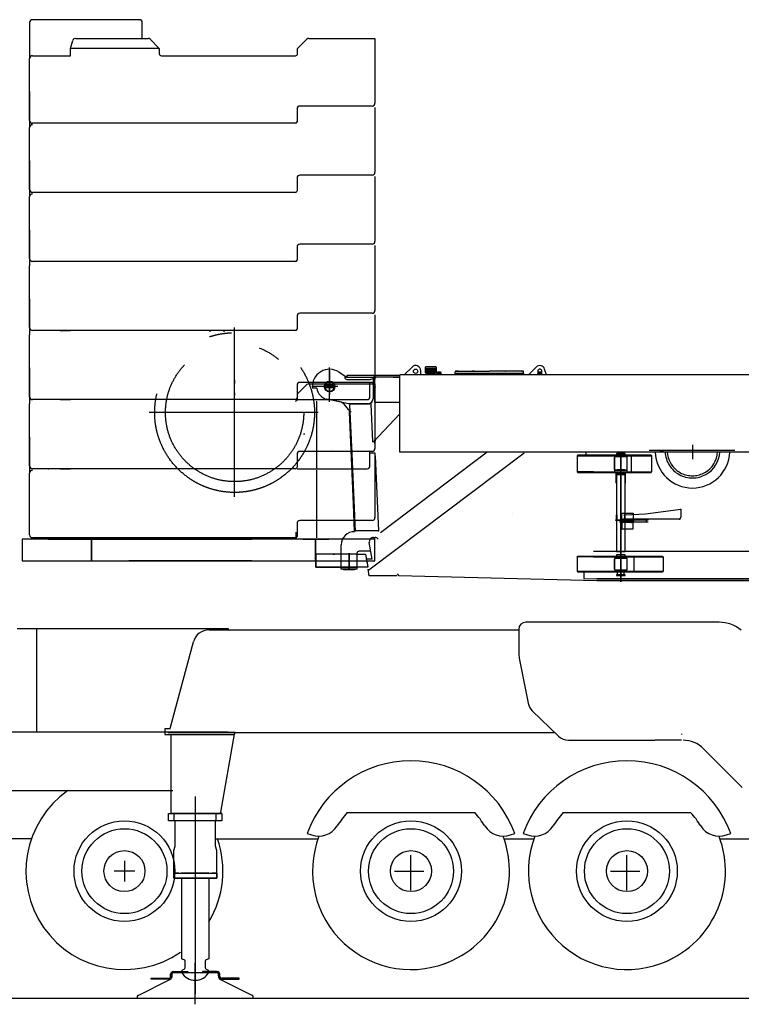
# Model space of a CAD drawing. Extents: x 2278 to 72584, y 12011 to 96322.
# Tile 2 of 29: x 5982 to 10994, y 12011 to 18853. Entities that reach past the tile are written whole.
import ezdxf

# ---------------------------------------------------------------- set-up
doc = ezdxf.new("R2010")
doc.units = 0
doc.header["$LTSCALE"] = 62.5
doc.linetypes.add('CENTER', pattern=[50.5, 30, -9, 2.5, -9])
doc.linetypes.add('HIDDEN', pattern=[12.6, 8.4, -4.2])
doc.layers.get('0').update_dxf_attribs({"linetype": 'CONTINUOUS'})
doc.layers.add('11', color=7, linetype='CONTINUOUS')
doc.layers.add('5', color=94, linetype='CONTINUOUS')

# ---------------------------------------------------------------- blocks, each defined once
blk = doc.blocks.new('*G2')
at = {"layer": '11', "color": 7, "linetype": 'CONTINUOUS'}
for p, q in [((6710, 13008.8), (6710, 12864.8)), ((6782, 12936.8), (6638, 12936.8))]:
    blk.add_line(p, q, dxfattribs=at)
blk = doc.blocks.new('*G8')
at = {"layer": '11', "color": 7, "linetype": 'CENTER'}
for p, q in [((7201.6, 12333.6), (7201.6, 12176.2)), ((7201.6, 12333.6), (7201.6, 12176.2)), ((7201.6, 12011.3), (7201.6, 12296.1))]:
    blk.add_line(p, q, dxfattribs=at)
at = {"layer": '11', "color": 7, "linetype": 'CONTINUOUS'}
for p, q in [((6804.4, 12073.6), (7025, 12183.5)), ((6896.7, 12186), (6896.7, 12191.9)), ((6896.7, 12191.9), (7018.6, 12191.9)), ((7018.6, 12186), (6896.7, 12186)), ((7030.6, 12203.9), (7030.6, 12220.3)), ((7036.6, 12220.3), (7036.6, 12204)), ((7041.6, 12227.6), (7049.6, 12232.3)), ((7041.6, 12216.6), (7041.6, 12227.6)), ((7041.6, 12210.4), (7041.6, 12216.6)), ((7048.6, 12238.3), (7150.6, 12238.3)), ((7150.6, 12232.3), (7048.6, 12232.3)), ((7049.6, 12232.3), (7346.6, 12232.3)), ((7150.6, 12238.3), (7150.6, 12232.3)), ((7252.6, 12238.3), (7252.6, 12232.3)), ((7354.6, 12238.3), (7252.6, 12238.3)), ((7303.6, 12238.3), (7311.6, 12238.3)), ((7311.6, 12238.3), (7315.8, 12238.3)), ((7346.6, 12232.3), (7353.6, 12232.3)), ((7353.6, 12232.3), (7361.6, 12227.6)), ((7361.6, 12227.6), (7361.6, 12216.6)), ((7361.6, 12216.6), (7361.6, 12210.4)), ((7366.6, 12220.3), (7366.6, 12204)), ((7372.6, 12203.9), (7372.6, 12220.3)), ((7378.2, 12183.5), (7598.8, 12073.6)), ((7506.5, 12191.9), (7384.6, 12191.9)), ((7384.6, 12186), (7506.5, 12186)), ((7506.5, 12186), (7506.5, 12191.9)), ((6801.6, 12052.3), (6801.6, 12069.2)), ((7601.6, 12052.3), (6801.6, 12052.3)), ((7601.6, 12069.2), (7601.6, 12052.3))]:
    blk.add_line(p, q, dxfattribs=at)
for centre, radius, start, end in [((7018.6, 12204), 18, -90, 0), ((7018.6, 12203.9), 12, -90.01459, 0), ((7011.6, 12210.4), 30, -63.52161, 0), ((7048.6, 12220.3), 18, 90, 180), ((7048.6, 12220.3), 12, 90, 180), ((7354.6, 12220.3), 18, 0, 90), ((7354.6, 12220.3), 12, 0, 90), ((7391.6, 12210.4), 30, 179.99615, -116.47366), ((7384.6, 12204), 18, 180, -90), ((7384.6, 12203.9), 12, 180, -90), ((6806.6, 12069.2), 5, 116.50315, 180), ((7596.6, 12069.2), 5, 0.00162, 63.53824)]:
    blk.add_arc(centre, radius, start, end, dxfattribs=at)
blk = doc.blocks.new('*G0')
at = {"layer": '11', "color": 7, "linetype": 'CONTINUOUS'}
for p, q in [((9528.7, 14666.4), (9498.7, 14666.4)), ((10840, 14666.4), (9498.7, 14666.4)), ((9758.7, 14666.4), (9528.7, 14666.4)), ((10798.7, 14666.4), (9528.7, 14666.4)), ((5965, 14621.8), (7431.3, 14621.8)), ((6101.3, 13902.6), (6101.3, 14621.8)), ((6101.3, 14621.8), (7431.3, 14621.8)), ((7297.6, 14613.3), (9448.7, 14613.3)), ((7431.3, 14621.8), (7431.3, 14613.3)), ((9448.7, 14616.4), (9448.7, 14455.4)), ((7030.4, 13937.9), (7189.5, 14530.3)), ((9452.4, 14417.1), (9513.4, 14104.2)), ((9541.9, 14051.6), (9723.9, 13874.7)), ((7431.3, 13902.6), (4569.9, 13902.6)), ((7431.3, 13902.6), (6101.3, 13902.6)), ((6991.6, 13926.4), (6991.6, 13886.4)), ((7030.5, 13926.4), (6991.6, 13926.4)), ((7011.6, 13899.4), (9698.5, 13899.4)), ((7027.4, 13926.4), (7030.4, 13937.9)), ((7466.4, 13899.4), (7230.7, 13899.4)), ((7479.3, 13899.4), (7466.4, 13899.4)), ((7474.6, 13888.1), (7479.3, 13899.4)), ((10578.7, 13891.4), (10578.7, 13886.4)), ((6991.6, 13886.4), (7384.7, 13886.4)), ((7033.6, 13336.4), (7033.5, 13886.4)), ((7033.5, 13886.4), (7045.6, 13886.4)), ((7033.6, 13336.4), (7033.6, 13886.4)), ((7033.6, 13886.4), (7474.3, 13886.4)), ((7379.2, 13346.9), (7474.6, 13888.1)), ((9793.6, 13846.4), (10393.3, 13846.4)), ((10578.7, 13846.4), (10393.3, 13846.4)), ((10732, 13787.6), (11001.3, 13517.3)), ((4807.3, 13496.8), (7045.6, 13496.8)), ((7379.2, 13346.9), (7382.1, 13336.4)), ((8257.5, 13343.6), (9142.6, 13343.6)), ((9757.5, 13343.6), (10642.6, 13343.6)), ((7016.6, 13286.4), (7016.6, 13336.4)), ((7016.6, 13336.4), (7386.6, 13336.4)), ((7386.6, 13286.4), (7016.6, 13286.4)), ((7045.6, 13336.4), (7033.6, 13336.4)), ((7367.2, 13336.4), (7033.6, 13336.4)), ((7055.6, 13286.4), (7055.6, 13336.4)), ((7055.6, 13286.4), (7055.6, 13336.4)), ((7055.6, 13336.4), (7061.6, 13336.4)), ((7061.6, 13286.4), (7055.6, 13286.4)), ((7061.6, 13110.9), (7061.6, 13286.4)), ((7347.6, 13336.4), (7341.6, 13336.4)), ((7341.6, 13284.4), (7341.6, 13286.4)), ((7341.6, 13286.4), (7347.6, 13286.4)), ((7341.6, 13110.9), (7341.6, 13284.4)), ((7347.6, 13286.4), (7347.6, 13336.4)), ((7347.6, 13286.4), (7347.6, 13336.4)), ((7379.9, 13336.4), (7367.2, 13336.4)), ((7386.6, 13336.4), (7386.6, 13286.4)), ((6069.1, 13161.8), (5875.9, 13161.8)), ((7345.9, 13161.8), (7559.9, 13161.8)), ((7559.9, 13161.8), (8054.1, 13161.8)), ((7979.3, 13199.1), (8008.5, 13188.5)), ((9345.9, 13161.8), (9554.1, 13161.8)), ((9391.6, 13188.5), (9420.7, 13199.1)), ((9479.3, 13199.1), (9508.5, 13188.5)), ((10845.9, 13161.8), (11059.6, 13161.8)), ((10891.6, 13188.5), (10920.7, 13199.1)), ((7052.6, 13080.9), (7061.6, 13110.9)), ((7052.6, 12923.4), (7052.6, 13080.9)), ((7350.6, 13080.9), (7341.6, 13110.9)), ((7350.6, 12923.4), (7350.6, 13080.9)), ((8700, 12805.1), (8700, 13047)), ((10200, 12805.1), (10200, 13047)), ((8586.6, 12936.8), (8789.3, 12936.8)), ((10086.6, 12936.8), (10289.3, 12936.8)), ((7086.6, 12923.4), (7052.6, 12923.4)), ((7052.6, 12888.4), (7052.6, 12923.4)), ((7052.6, 12923.4), (7350.6, 12923.4)), ((7086.6, 12923.4), (7052.6, 12923.4)), ((7052.6, 12923.4), (7052.6, 12888.4)), ((7350.6, 12888.4), (7052.6, 12888.4)), ((7052.6, 12888.4), (7350.6, 12888.4)), ((7296.6, 12923.4), (7106.6, 12923.4)), ((7106.6, 12888.4), (7106.6, 12328.4)), ((7296.6, 12888.4), (7296.6, 12328.4)), ((7350.6, 12923.4), (7316.6, 12923.4)), ((7316.6, 12923.4), (7350.6, 12923.4)), ((7350.6, 12923.4), (7350.6, 12888.4)), ((7350.6, 12888.4), (7350.6, 12923.4)), ((7125.3, 12321), (7106.6, 12328.4)), ((7296.6, 12328.4), (7277.8, 12321)), ((7113.7, 12251), (7125.4, 12255.9)), ((7131.6, 12265.1), (7131.6, 12311.7)), ((7271.6, 12311.8), (7271.6, 12265.1)), ((7277.7, 12255.9), (7289.4, 12251)), ((7107.6, 12232.3), (7107.6, 12241.8)), ((7295.6, 12241.8), (7295.6, 12232.3)), ((19433.1, 12052.3), (2278.2, 12052.3))]:
    blk.add_line(p, q, dxfattribs=at)
at = {"layer": '11', "color": 7, "linetype": 'CENTER'}
blk.add_line((7201.6, 13455.4), (7201.6, 12083.5), dxfattribs=at)
at = {"layer": '11', "color": 7, "linetype": 'CONTINUOUS'}
for centre, radius in [((6710, 12936.8), 350), ((8700, 12936.8), 350), ((10200, 12936.8), 350), ((6710, 12936.8), 295), ((8700, 12936.8), 295), ((10200, 12936.8), 295), ((6710, 12936.8), 142.5), ((8700, 12936.8), 142.5), ((10200, 12936.8), 142.5)]:
    blk.add_circle(centre, radius, dxfattribs=at)
for centre, radius, start, end in [((9498.7, 14616.4), 50, 90, 180), ((10840, 14426.4), 240, 50.00099, 90.00128), ((7297.6, 14501.3), 112, 89.99962, 164.99969), ((9648.6, 14455.4), 199.9, 180, -168.95833), ((9611.6, 14123.3), 100, -168.9628, -134.17996), ((9793.6, 13946.4), 100, -134.17834, -89.99884), ((10590.3, 13646.4), 200, 44.88894, 90.00114), ((8700, 12936.8), 767, 20.00024, 160.0007), ((10200, 12936.8), 767, 20.00024, 160.0007), ((6710, 12936.8), 684, 125.04163, -55.33945), ((8700, 12936.8), 601, 137.41037, 148.47836), ((8700, 12936.8), 601.1, 31.52165, 42.58914), ((10200, 12936.8), 601, 137.41037, 148.47836), ((10200, 12936.8), 601.1, 31.52165, 42.58914), ((8059.8, 13329.5), 150, -109.99663, -31.51904), ((9340.3, 13329.5), 150, -148.47958, -69.99817), ((9559.8, 13329.5), 150, -109.99663, -31.51904), ((10840.3, 13329.5), 150, -148.47958, -69.99817), ((6710, 12936.8), 684, -30.95484, 19.20464), ((8700, 12936.8), 684, 159.21756, -64.78821), ((8700, 12936.8), 684, -70.56186, 20.77747), ((10200, 12936.8), 684, 159.21739, -61.0216), ((10200, 12936.8), 684, -70.56186, 20.77747), ((7121.6, 12311.7), 10, 0, 68.22176), ((7281.6, 12311.8), 10, 112.51199, -179.99647), ((7117.6, 12241.8), 10, 112.61613, -179.99646), ((7121.6, 12265.1), 10, -67.36853, -0.00171), ((7281.6, 12265.1), 10, 180, -112.62351), ((7285.6, 12241.8), 10, 0, 67.38418), ((7201.6, 12287.4), 109, -149.58466, -30.41379)]:
    blk.add_arc(centre, radius, start, end, dxfattribs=at)
at = {"color": 7, "linetype": 'CONTINUOUS'}
blk.add_blockref('*G2', (0, 0), dxfattribs=at)
at = {"layer": '11', "color": 7, "linetype": 'CONTINUOUS'}
blk.add_blockref('*G8', (0, 0), dxfattribs=at)
blk = doc.blocks.new('*G9')
at = {"layer": '11', "color": 7, "linetype": 'CONTINUOUS'}
for p, q in [((6051.1, 18833.1), (6051.1, 18583.1)), ((6814, 18853.1), (6071.1, 18853.1)), ((6834, 18723.1), (6834, 18833.1)), ((6335.8, 18653.1), (6351.4, 18708.5)), ((6370.7, 18723.1), (6874, 18723.1)), ((6888.3, 18717.1), (6951.3, 18653.1)), ((7912.3, 18653.1), (7976.1, 18717.2)), ((7990.3, 18723.1), (8416.9, 18723.1)), ((8416.9, 18723.1), (8450, 18723.1)), ((8450, 18723.1), (8450, 18273.1)), ((6951.3, 18653.1), (6335.8, 18653.1)), ((6335.8, 18603.1), (6335.8, 18653.1)), ((6951.3, 18653.1), (6951.3, 18618.1)), ((7912.3, 18618.1), (7912.3, 18653.1)), ((6051.1, 18153.1), (6051.1, 18583.1)), ((6071.1, 18603.1), (6335.8, 18603.1)), ((6280, 18598.1), (6280, 18598.1)), ((6966.3, 18603.1), (7897.3, 18603.1)), ((6051.1, 18353.1), (6051.1, 18103.1)), ((7908.8, 18233.1), (7908.8, 18143.1)), ((8430, 18253.1), (7928.8, 18253.1)), ((8450, 18243.1), (8450, 17793.1)), ((6323.9, 18133.1), (6071.1, 18133.1)), ((7898.8, 18133.1), (6323.9, 18133.1)), ((6051.1, 17673.1), (6051.1, 18103.1)), ((6051.1, 17873.1), (6051.1, 17623.1)), ((7908.8, 17753.1), (7908.8, 17663.1)), ((8430, 17773.1), (7928.8, 17773.1)), ((8450, 17763.1), (8450, 17313.1)), ((6323.9, 17653.1), (6071.1, 17653.1)), ((7898.8, 17653.1), (6323.9, 17653.1)), ((6051.1, 17193.1), (6051.1, 17623.1)), ((6051.1, 17393.1), (6051.1, 17143.1)), ((7908.8, 17273.1), (7908.8, 17183.1)), ((8430, 17293.1), (7928.8, 17293.1)), ((8450, 17283.1), (8450, 16833.1)), ((6323.9, 17173.1), (6071.1, 17173.1)), ((6964.7, 17173.1), (6323.9, 17173.1)), ((7898.8, 17173.1), (6964.7, 17173.1)), ((6051.1, 16713.1), (6051.1, 17143.1)), ((6051.1, 16913.1), (6051.1, 16663.1)), ((7908.8, 16793.1), (7908.8, 16703.1)), ((8430, 16813.1), (7928.8, 16813.1)), ((8450, 16803.1), (8450, 16353.1)), ((6051.1, 16233.1), (6051.1, 16663.1)), ((6323.9, 16693.1), (6071.1, 16693.1)), ((6264.4, 16693.1), (6335.8, 16693.1)), ((6280, 16678.1), (6280, 16678.1)), ((6964.7, 16693.1), (6323.9, 16693.1)), ((7898.8, 16693.1), (6964.7, 16693.1)), ((7403.4, 16693.1), (7303.4, 16693.1)), ((7303.4, 16693.1), (7303.4, 16683.1)), ((7403.4, 16683.1), (7403.4, 16693.1)), ((6051.1, 16433.1), (6051.1, 16183.1)), ((7908.8, 16313.1), (7908.8, 16223.1)), ((7912.3, 16253.1), (7976.1, 16317.2)), ((8430, 16333.1), (7928.8, 16333.1)), ((7990.3, 16323.1), (8416.9, 16323.1)), ((8415.3, 16233.1), (8415.3, 16333.1)), ((8416.9, 16323.1), (8450, 16323.1)), ((8450, 16323.1), (8450, 15873.1)), ((7912.3, 16218.1), (7912.3, 16253.1)), ((6051.1, 15753.1), (6051.1, 16183.1)), ((6323.9, 16213.1), (6071.1, 16213.1)), ((6264.4, 16213.1), (6335.8, 16213.1)), ((6964.7, 16213.1), (6323.9, 16213.1)), ((7898.8, 16213.1), (6964.7, 16213.1)), ((7908.8, 16213.1), (8395.3, 16213.1)), ((6051.1, 15953.1), (6051.1, 15703.1)), ((7963.6, 15973.1), (7952.5, 15973.1)), ((7908.8, 15833.1), (7908.8, 15743.1)), ((8430, 15853.1), (7928.8, 15853.1)), ((8415.3, 15753.1), (8415.3, 15853.1)), ((8416.9, 15843.1), (8450, 15843.1)), ((8450, 15843.1), (8450, 15393.1)), ((6051.1, 15273.1), (6051.1, 15703.1)), ((6323.9, 15733.1), (6071.1, 15733.1)), ((6264.4, 15733.1), (6335.8, 15733.1)), ((6964.7, 15733.1), (6323.9, 15733.1)), ((7898.8, 15733.1), (6964.7, 15733.1)), ((7403.4, 15733.1), (7303.4, 15733.1)), ((7870, 15733.1), (7770, 15733.1)), ((7908.8, 15733.1), (8395.3, 15733.1)), ((7908.8, 15353.1), (7908.8, 15263.1)), ((8430, 15373.1), (7928.8, 15373.1)), ((8450, 15243.1), (6000, 15243.1)), ((6000, 15243.1), (6000, 15093.1)), ((6323.9, 15253.1), (6071.1, 15253.1)), ((6964.7, 15253.1), (6323.9, 15253.1)), ((7898.8, 15253.1), (6964.7, 15253.1)), ((8450, 15093.1), (8450, 15243.1)), ((6000, 15093.1), (8450, 15093.1)), ((8040.4, 15050), (8040.4, 15093.1)), ((8392.9, 15093.1), (8400.5, 15050)), ((8400.5, 15050), (8040.4, 15050))]:
    blk.add_line(p, q, dxfattribs=at)
at = {"layer": '11', "color": 7, "linetype": 'HIDDEN'}
for p, q in [((6280, 18598.1), (6280, 18598.1)), ((6364.4, 16693.1), (6264.4, 16693.1)), ((6364.4, 16213.1), (6264.4, 16213.1)), ((8045, 16203.1), (8045, 15733.1)), ((8045, 16184.9), (8045, 15881.2)), ((8155, 15868.1), (8155, 15868.1)), ((6364.4, 15733.1), (6264.4, 15733.1)), ((8045, 15723.1), (8045, 15253.1)), ((8045, 15704.9), (8045, 15401.2)), ((6262.4, 15243.1), (6262.4, 15253.1)), ((6262.4, 15253.1), (6362.4, 15253.1)), ((6362.4, 15243.1), (6262.4, 15243.1)), ((6362.4, 15253.1), (6362.4, 15243.1))]:
    blk.add_line(p, q, dxfattribs=at)
at = {"layer": '11', "color": 7, "linetype": 'CENTER'}
for p, q in [((7475, 15537.2), (7475, 16713.4)), ((8135, 16414.4), (8135, 16249.1)), ((7475, 16350.5), (7475, 16324.5)), ((8179.5, 16303.8), (8087.5, 16303.8)), ((7475, 16261.1), (7475, 16245.1)), ((8055.2, 16123.1), (6882.1, 16123.1)), ((7475, 15895.7), (7475, 15921.7)), ((6180, 15733.1), (6185, 15733.1)), ((7902.4, 15243.1), (7902.4, 15293)), ((7107, 15243.1), (6157, 15243.1)), ((6178, 15243.1), (6170, 15243.1)), ((6180, 15243.1), (6560, 15243.1)), ((6560, 15243.1), (6180, 15243.1)), ((6335.8, 15253.1), (6262.4, 15253.1)), ((6262.4, 15253.1), (6262.4, 15243.1)), ((6262.4, 15243.1), (6335.8, 15243.1)), ((6335.8, 15243.1), (6951.3, 15243.1)), ((6358, 15243.1), (6538, 15243.1)), ((6481.6, 15243.1), (6481.6, 15093.1)), ((6481.6, 15093.1), (6481.6, 15243.1)), ((6568, 15243.1), (6560, 15243.1)), ((6739.3, 15243.1), (6867.3, 15243.1)), ((6864, 15243.1), (6924, 15243.1)), ((6867.3, 15243.1), (7594.3, 15243.1)), ((6959.3, 15243.1), (6924, 15243.1)), ((7379.3, 15253.5), (6969.3, 15253.5)), ((7349.3, 15253.1), (6989.3, 15253.1)), ((7301.4, 15253.1), (7401.4, 15253.1)), ((7401.4, 15243.1), (7301.4, 15243.1)), ((7349.3, 15253.1), (7397.6, 15253.1)), ((7358.4, 15253.1), (7388.4, 15253.1)), ((7388.4, 15253.1), (7358.4, 15253.1)), ((7388.4, 15243.1), (7358.4, 15243.1)), ((7421.2, 15243.1), (7361.2, 15243.1)), ((7768, 15243.1), (7768, 15253.1)), ((7768, 15253.1), (7868, 15253.1)), ((7868, 15243.1), (7768, 15243.1)), ((7923.1, 15243.1), (7863.1, 15243.1)), ((7868, 15253.1), (7868, 15243.1)), ((8440, 15243.1), (7902.4, 15243.1)), ((7949.9, 15243.1), (8129.9, 15243.1)), ((8037.5, 15093.1), (8037.5, 15243.1)), ((8037.5, 15243.1), (8037.5, 15093.1)), ((8213.5, 15140), (8040.4, 15140)), ((8040.4, 15140), (8040.4, 15050)), ((8158.8, 15140), (8168.8, 15140)), ((8329.2, 15140), (8210.8, 15140)), ((8270, 15036.2), (8270, 15146.3)), ((8270, 15146.3), (8270, 15036.2)), ((8326.5, 15140), (8384.6, 15140)), ((8384.6, 15140), (8400.5, 15050)), ((7594.3, 15093.1), (6739.3, 15093.1)), ((7254.8, 15093.1), (7083.8, 15093.1)), ((8040.4, 15050), (8326.5, 15050)), ((8326.5, 15050), (8213.5, 15050)), ((8400.5, 15050), (8326.5, 15050))]:
    blk.add_line(p, q, dxfattribs=at)
for radius in [555, 480.1]:
    blk.add_circle((7475, 16123.1), radius, dxfattribs=at)
at = {"layer": '11', "color": 7, "linetype": 'CONTINUOUS'}
for centre, radius, start, end in [((6071.1, 18833.1), 20, 89.97376, 180), ((6814, 18833.1), 20, 0.01749, 90), ((6370.7, 18703.1), 20, 89.9996, 164.2836), ((6874, 18703.1), 20, 44.60283, 90), ((7990.3, 18703.1), 20, 89.99886, 135.12245), ((6966.3, 18618.1), 15, 179.98834, -90), ((7897.3, 18618.1), 15, -90, 0), ((6071.1, 18583.1), 20, 90.00874, 180), ((8430, 18273.1), 20, -90.01749, 0), ((7928.8, 18233.1), 20, 89.99126, 180), ((6071.1, 18153.1), 20, 180, -90), ((7898.8, 18143.1), 10, -89.98254, 0), ((6071.1, 18103.1), 20, 90.01748, 180), ((8430, 17793.1), 20, -90.00873, 0), ((7928.8, 17753.1), 20, 90.01749, 180), ((6071.1, 17673.1), 20, 180, -90), ((7898.8, 17663.1), 10, -90.01749, 0), ((6071.1, 17623.1), 20, 90, 180), ((8430, 17313.1), 20, -90.00873, 0), ((7928.8, 17273.1), 20, 90.01748, 180), ((6071.1, 17193.1), 20, 179.99127, -90), ((7898.8, 17183.1), 10, -90, 0), ((8430, 16833.1), 20, -90.01749, 0), ((7928.8, 16793.1), 20, 90, 180), ((6071.1, 16713.1), 20, 180, -90), ((7898.8, 16703.1), 10, -89.98254, 0), ((8430, 16353.1), 20, -90, 0), ((7928.8, 16313.1), 20, 90, 180), ((7990.3, 16303.1), 20, 89.99886, 135.11625), ((6071.1, 16233.1), 20, -179.99127, -90), ((7897.3, 16218.1), 15, -90.02332, 0), ((7898.8, 16223.1), 10, -89.96506, 0), ((8395.3, 16233.1), 20, -89.99127, 0), ((8430, 15873.1), 20, -90.00873, 0), ((7928.8, 15833.1), 20, 89.99126, 180), ((6071.1, 15753.1), 20, 180, -90), ((7898.8, 15743.1), 10, -90.01749, 0), ((8395.3, 15753.1), 20, -90, 0), ((6071.1, 15703.1), 20, 90.01748, 180), ((7928.8, 15353.1), 20, 90.01749, 180), ((8430, 15393.1), 20, -90.00873, 0), ((6071.1, 15273.1), 20, 180, -90), ((7898.8, 15263.1), 10, -90, 0)]:
    blk.add_arc(centre, radius, start, end, dxfattribs=at)
blk = doc.blocks.new('*G10')
at = {"layer": '11', "color": 7, "linetype": 'CENTER'}
for p, q in [((8135, 16198.8), (8135, 16435.4)), ((8135, 16198.8), (8135, 16435.4)), ((8191.2, 16303.8), (8011.1, 16303.8)), ((8170, 16303.8), (8011.1, 16303.8)), ((10655, 15899.3), (10655, 15799.6)), ((8875.4, 15848.6), (8868.8, 15848.6)), ((8881.7, 15848.5), (8881.7, 15848.8)), ((9330.4, 15848.8), (9327.8, 15848.8)), ((10202.1, 15814.7), (10113.2, 15814.7)), ((10113.2, 15814.7), (10113.2, 15724.7)), ((10113.2, 15728.4), (10113.2, 15810.9)), ((10157.6, 15845.2), (10157.6, 15814.7)), ((10157.6, 15825.3), (10157.6, 14947.1)), ((10157.6, 14947.1), (10157.6, 15825.3)), ((10157.6, 15825.3), (10157.6, 14947.1)), ((10157.6, 14947.1), (10157.6, 15825.3)), ((10202.1, 15724.7), (10202.1, 15814.7)), ((10948.8, 15858.8), (10354.2, 15858.8)), ((10427.6, 15858.8), (10453.6, 15858.8)), ((10882.4, 15858.8), (10856.4, 15858.8)), ((10113.2, 15724.7), (10202.1, 15724.7)), ((10157.6, 15731.1), (10157.6, 15716.6)), ((10157.6, 15728.4), (10157.6, 15103.9)), ((10157.6, 15724.7), (10157.6, 15695.4)), ((10157.6, 15689.2), (10157.6, 15382.6)), ((9401.8, 15419.7), (9401.8, 15419.8)), ((8662.5, 15384.6), (8662.5, 15385.5)), ((10157.6, 15392.8), (10157.6, 15355.7)), ((10157.6, 15360.6), (10243.9, 15360.6)), ((10336.5, 15365.5), (10337.6, 15369.6)), ((10157.6, 15109.7), (10157.6, 15148.9)), ((8430.4, 15104.7), (8387.5, 15104.7)), ((10202.1, 15109.7), (10113.2, 15109.7)), ((10113.2, 15109.7), (10113.2, 15029.7)), ((10113.2, 15034.7), (10113.2, 15104.7)), ((10202.1, 15029.7), (10202.1, 15109.7)), ((10113.2, 15029.7), (10202.1, 15029.7)), ((10157.6, 14991.5), (10157.6, 15029.7))]:
    blk.add_line(p, q, dxfattribs=at)
at = {"layer": '11', "color": 7, "linetype": 'CONTINUOUS'}
for p, q in [((8707.6, 16439.5), (8652.9, 16384.8)), ((8797.9, 16434.8), (8797.9, 16398.3)), ((8801.9, 16398.3), (8801.9, 16434.8)), ((8872.9, 16439.8), (8802.9, 16439.8)), ((8805.9, 16434.8), (8805.9, 16398.3)), ((8809.9, 16398.3), (8809.9, 16434.8)), ((8813.9, 16434.8), (8813.9, 16398.3)), ((8817.9, 16398.3), (8817.9, 16434.8)), ((8821.9, 16434.8), (8821.9, 16398.3)), ((8825.9, 16398.3), (8825.9, 16434.8)), ((8829.9, 16434.8), (8829.9, 16398.3)), ((8833.9, 16398.3), (8833.9, 16434.8)), ((8837.9, 16434.8), (8837.9, 16398.3)), ((8841.9, 16398.3), (8841.9, 16434.8)), ((8845.9, 16434.8), (8845.9, 16398.3)), ((8849.9, 16398.3), (8849.9, 16434.8)), ((8853.9, 16434.8), (8853.9, 16398.3)), ((8857.9, 16398.3), (8857.9, 16434.8)), ((8861.9, 16434.8), (8861.9, 16398.3)), ((8865.9, 16398.3), (8865.9, 16434.8)), ((8869.9, 16434.8), (8869.9, 16398.3)), ((8873.9, 16398.3), (8873.9, 16434.8)), ((8877.9, 16398.3), (8877.9, 16434.8)), ((9570.2, 16439.5), (9515.5, 16384.8)), ((9641.1, 16384.8), (9628.3, 16425.3)), ((8200.6, 16404.3), (8255, 16368.8)), ((8200.6, 16404.3), (8255, 16368.8)), ((8239.9, 16378.6), (8239.9, 16368.8)), ((8460.9, 16380.8), (8255, 16380.8)), ((8255, 16380.8), (8255, 16368.8)), ((8255, 16368.8), (8457.5, 16368.8)), ((8255, 16368.8), (8436.4, 16368.8)), ((8255, 16368.8), (8446.4, 16368.8)), ((8255, 16353.7), (8414.4, 16353.7)), ((8414.4, 16353.7), (8436.4, 16360.4)), ((8436.4, 16368.8), (8436.4, 16217.8)), ((8457.5, 16368.8), (8438.2, 16368.8)), ((8446.4, 16368.8), (8446.4, 16192.8)), ((8457.5, 16368.8), (8448.4, 16368.8)), ((8622.4, 16380.8), (8450, 16380.8)), ((8586.5, 16368.8), (8450, 16368.8)), ((8622.4, 16368.8), (8577.4, 16368.8)), ((8577.4, 16368.8), (8622.4, 16368.8)), ((8622.4, 16368.8), (8577.4, 16368.8)), ((11301.5, 16384.8), (8622.4, 16384.8)), ((8622.4, 15848.8), (8622.4, 16384.8)), ((8767.4, 16384.8), (8767.4, 16414.8)), ((8797.9, 16398.3), (8877.9, 16398.3)), ((8869.9, 16398.3), (8805.9, 16398.3)), ((8805.9, 16398.3), (8819.7, 16390.8)), ((8807.9, 16384.8), (8807.9, 16388.8)), ((8807.9, 16388.8), (8826.4, 16388.8)), ((8819.7, 16390.8), (8856.2, 16390.8)), ((8819.7, 16390.8), (8819.7, 16388.8)), ((8856.2, 16390.8), (8819.7, 16390.8)), ((8819.7, 16388.8), (8856.2, 16388.8)), ((8825.9, 16388.8), (8825.9, 16384.8)), ((8849.4, 16388.8), (8826.4, 16388.8)), ((8849.4, 16388.8), (8867.9, 16388.8)), ((8849.9, 16384.8), (8849.9, 16388.8)), ((8856.2, 16390.8), (8869.9, 16398.3)), ((8856.2, 16388.8), (8856.2, 16390.8)), ((8867.9, 16388.8), (8867.9, 16384.8)), ((8879.9, 16393.8), (8879.9, 16384.8)), ((8909.9, 16393.8), (8879.9, 16393.8)), ((8909.9, 16401.8), (8880.1, 16401.8)), ((8880.1, 16401.8), (8880.1, 16384.8)), ((8884.5, 16403.8), (8884.5, 16401.8)), ((8905.5, 16403.8), (8884.5, 16403.8)), ((8884.5, 16401.8), (8905.5, 16401.8)), ((8888.5, 16403.8), (8901.5, 16403.8)), ((8905.5, 16401.8), (8905.5, 16403.8)), ((8909.9, 16384.8), (8909.9, 16401.8)), ((8909.9, 16384.8), (8909.9, 16393.8)), ((9006.9, 16393.8), (9006.9, 16384.8)), ((9482.9, 16393.8), (9006.9, 16393.8)), ((9007.4, 16393.8), (9007.4, 16406.8)), ((9029.5, 16411.8), (9011.4, 16411.8)), ((9012.4, 16411.8), (9020.4, 16411.8)), ((9018.9, 16411.8), (9019.9, 16411.8)), ((9020.4, 16411.8), (9244.9, 16411.8)), ((9142, 16411.8), (9123.9, 16411.8)), ((9131.4, 16411.8), (9132.4, 16411.8)), ((9469.4, 16411.8), (9244.9, 16411.8)), ((9366, 16411.8), (9347.9, 16411.8)), ((9355.4, 16411.8), (9356.4, 16411.8)), ((9478.5, 16411.8), (9460.4, 16411.8)), ((9467.9, 16411.8), (9468.9, 16411.8)), ((9477.4, 16411.8), (9469.4, 16411.8)), ((9482.4, 16393.8), (9482.4, 16406.8)), ((9482.9, 16384.8), (9482.9, 16393.8)), ((9579.9, 16393.8), (9579.9, 16384.8)), ((9594.9, 16393.8), (9579.9, 16393.8)), ((9609.9, 16401.8), (9580, 16401.8)), ((9580, 16401.8), (9580, 16384.8)), ((9584.4, 16403.8), (9584.4, 16401.8)), ((9605.4, 16403.8), (9584.4, 16403.8)), ((9584.4, 16401.8), (9605.4, 16401.8)), ((9588.4, 16403.8), (9601.4, 16403.8)), ((9590.9, 16403.4), (9590.9, 16384.8)), ((9590.9, 16399.8), (9598.9, 16399.8)), ((9590.9, 16393.8), (9590.9, 16384.8)), ((9609.9, 16393.8), (9594.9, 16393.8)), ((9598.9, 16384.8), (9598.9, 16403.4)), ((9598.9, 16384.8), (9598.9, 16393.8)), ((9605.4, 16401.8), (9605.4, 16403.8)), ((9609.9, 16384.8), (9609.9, 16401.8)), ((9609.9, 16384.8), (9609.9, 16393.8)), ((8045.6, 16293.8), (8015.4, 16293.8)), ((8045.6, 16293.8), (8015.4, 16293.8)), ((8170.1, 16311.8), (8099.9, 16311.8)), ((8170.1, 16295.8), (8099.9, 16295.8)), ((8450, 16298.8), (8450, 16293.8)), ((8266.4, 16184.8), (8116.8, 16215.6)), ((8208, 16196.8), (8116.8, 16215.6)), ((8278.5, 16130.8), (8235.7, 16180.5)), ((8403.4, 16184.8), (8266.4, 16184.8)), ((8276.5, 16177.8), (8282.3, 16182.8)), ((8289.1, 15885.5), (8276.5, 16177.8)), ((8282.3, 16182.8), (8403.4, 16182.8)), ((8421.5, 16182.4), (8432.8, 15922.3)), ((8429.9, 16194.5), (8427.6, 16195.4)), ((8622.4, 16192.8), (8450, 16192.8)), ((8278.6, 16128.8), (8273, 16128.8)), ((8273, 16128.8), (8278.6, 16128.8)), ((8300.7, 15487.2), (8273, 16128.8)), ((8279, 16120.5), (8273.3, 16120.5)), ((8284.6, 16128.8), (8278.6, 16128.8)), ((8437.1, 15918.2), (8622.4, 16115.1)), ((8314.6, 15297.3), (8288.9, 15891.6)), ((8432.8, 15922.3), (8437.1, 15918.2)), ((8447.4, 15929.1), (8453.1, 15935.2)), ((8447.9, 15917.7), (8447.4, 15929.1)), ((8453.1, 15935.2), (8447.9, 15917.7)), ((9485.5, 15841.6), (8408.1, 15027.5)), ((9229.6, 15848.8), (8487.7, 15288.2)), ((11301.5, 15848.8), (8622.4, 15848.8)), ((9229.6, 15848.8), (9179.5, 15810.9)), ((9857.7, 15824.7), (9854.7, 15821.7)), ((9854.7, 15821.7), (9857.7, 15821.7)), ((10372.2, 15821.7), (9855.1, 15821.7)), ((9855.1, 15821.7), (9855.1, 15728.4)), ((10369, 15827.7), (9857.7, 15827.7)), ((9857.7, 15827.7), (9857.7, 15821.7)), ((9857.7, 15821.7), (9857.7, 15824.7)), ((9857.7, 15821.7), (10369, 15821.7)), ((9915, 15848.8), (9915, 15827.7)), ((10129.6, 15837.7), (10127.6, 15835.7)), ((10127.6, 15835.7), (10127.6, 15827.7)), ((10187.6, 15835.7), (10127.6, 15835.7)), ((10127.6, 15827.7), (10131.6, 15827.7)), ((10185.6, 15837.7), (10129.6, 15837.7)), ((10185.1, 15814.7), (10130.1, 15814.7)), ((10131.6, 15827.7), (10183.6, 15827.7)), ((10132.6, 15821.7), (10132.6, 15814.7)), ((10181.8, 15814.7), (10181.8, 15821.7)), ((10183.6, 15827.7), (10187.6, 15827.7)), ((10187.6, 15835.7), (10185.6, 15837.7)), ((10187.6, 15827.7), (10187.6, 15835.7)), ((10230, 15821.7), (10230, 15711.7)), ((10369, 15821.7), (10369, 15827.7)), ((10369, 15821.8), (10369, 15824.8)), ((10369, 15824.8), (10372, 15821.8)), ((10372, 15821.8), (10369, 15821.8)), ((10372.2, 15711.7), (10372.2, 15821.7)), ((9070.4, 15728.4), (9062.6, 15722.6)), ((9854.7, 15711.7), (9857.7, 15711.7)), ((9857.7, 15708.7), (9854.7, 15711.7)), ((9855.1, 15728.4), (9855.1, 15711.7)), ((9855.1, 15711.7), (9896.2, 15711.7)), ((9857.7, 15711.7), (9857.7, 15708.7)), ((9857.7, 15711.7), (9857.7, 15707.7)), ((9926.3, 15711.7), (9857.7, 15711.7)), ((9857.7, 15707.7), (9926.3, 15707.7)), ((9926.3, 15711.7), (9929.6, 15711.7)), ((9967.6, 15711.7), (9926.3, 15711.7)), ((9926.3, 15707.7), (9967.6, 15707.7)), ((9967.6, 15711.7), (10372.2, 15711.7)), ((9967.6, 15707.7), (10369, 15707.7)), ((10202.6, 15719.7), (10112.6, 15719.7)), ((10112.6, 15719.7), (10112.6, 15711.7)), ((10115.1, 15724.7), (10200.1, 15724.7)), ((10115.1, 15719.7), (10115.1, 15724.7)), ((10200.1, 15719.7), (10115.1, 15719.7)), ((10124.5, 15687.7), (10124.5, 15707.7)), ((10124.5, 15707.7), (10127.5, 15707.7)), ((10124.5, 15632.7), (10124.5, 15687.7)), ((10187.8, 15707.7), (10127.5, 15707.7)), ((10127.5, 15707.7), (10127.5, 15413.1)), ((10127.5, 15707.7), (10127.5, 15632.7)), ((10187.6, 15697.7), (10127.6, 15697.7)), ((10127.6, 15697.7), (10127.6, 15692.7)), ((10127.6, 15692.7), (10187.6, 15692.7)), ((10130.1, 15724.7), (10185.1, 15724.7)), ((10182.6, 15724.7), (10132.6, 15724.7)), ((10132.6, 15707.7), (10132.6, 15700.7)), ((10132.6, 15700.7), (10132.6, 15697.7)), ((10182.6, 15700.7), (10132.6, 15700.7)), ((10132.6, 15697.7), (10181.8, 15697.7)), ((10135.5, 15692.7), (10155.5, 15692.7)), ((10179.7, 15692.7), (10159.7, 15692.7)), ((10181.8, 15700.7), (10181.8, 15707.7)), ((10181.8, 15697.7), (10181.8, 15700.7)), ((10187.6, 15692.7), (10187.6, 15697.7)), ((10187.8, 15412.7), (10187.8, 15707.7)), ((10190.8, 15707.7), (10187.8, 15707.7)), ((10187.8, 15707.7), (10187.8, 15632.7)), ((10190.8, 15687.7), (10190.8, 15707.7)), ((10190.8, 15632.7), (10190.8, 15687.7)), ((10200.1, 15724.7), (10200.1, 15719.7)), ((10202.6, 15711.7), (10202.6, 15719.7)), ((10369, 15707.7), (10369, 15711.7)), ((10372, 15711.7), (10369, 15711.7)), ((10369, 15711.7), (10369, 15708.7)), ((10369, 15708.7), (10372, 15711.7)), ((10127.5, 15632.7), (10124.5, 15632.7)), ((10187.8, 15632.7), (10190.8, 15632.7)), ((8308.9, 15297), (8300.7, 15487.2)), ((10126.6, 15412.6), (10130, 15412.6)), ((10126.6, 15378.6), (10126.6, 15412.6)), ((10130, 15412.6), (10130, 15378.6)), ((10164.8, 15385.1), (10164.8, 15424.1)), ((10164.8, 15424.1), (10243.9, 15424.1)), ((10186.8, 15404.1), (10177.3, 15409.6)), ((10185, 15382.6), (10185, 15412.6)), ((10187.2, 15412.6), (10185, 15412.6)), ((10186.8, 15393.1), (10186.8, 15404.1)), ((10187.2, 15412.6), (10329.6, 15419.1)), ((10187.2, 15382.6), (10187.2, 15412.6)), ((10242.1, 15424.1), (10242.1, 15385.1)), ((10243.9, 15424.1), (10243.9, 15378.6)), ((10329.6, 15419.1), (10573.4, 15452.6)), ((10573.4, 15397.6), (10568.5, 15382.6)), ((10570.2, 15452.6), (10573.4, 15452.6)), ((10573.4, 15452.6), (10573.4, 15397.6)), ((10122.6, 15373.6), (10122.6, 15378.6)), ((10122.6, 15378.6), (10202.6, 15378.6)), ((10192.6, 15373.6), (10122.6, 15373.6)), ((10127.5, 15373.6), (10127.5, 15157.8)), ((10153.8, 15360.1), (10153.8, 15379.1)), ((10153.8, 15360.6), (10153.8, 15360.1)), ((10155.8, 15381.1), (10160.8, 15381.1)), ((10233.1, 15381.1), (10155.8, 15381.1)), ((10155.8, 15358.1), (10160.8, 15358.1)), ((10233.1, 15358.1), (10155.8, 15358.1)), ((10345.4, 15360.6), (10157.6, 15360.6)), ((10164.8, 15365.6), (10164.8, 15373.6)), ((10164.8, 15373.6), (10245.8, 15373.6)), ((10245.8, 15365.6), (10164.8, 15365.6)), ((10164.8, 15354.1), (10164.8, 15315.1)), ((10177.3, 15387.6), (10186.8, 15393.1)), ((10568.5, 15382.6), (10185, 15382.6)), ((10187.8, 15157.8), (10187.8, 15373.6)), ((10202.6, 15378.6), (10345.4, 15378.6)), ((10231.1, 15379.1), (10231.1, 15378.6)), ((10231.1, 15360.1), (10231.1, 15360.6)), ((10238.1, 15381.1), (10233.1, 15381.1)), ((10238.1, 15358.1), (10233.1, 15358.1)), ((10242.1, 15315.1), (10242.1, 15354.1)), ((10243.9, 15315.1), (10243.9, 15360.6)), ((10245.8, 15373.6), (10245.8, 15365.6)), ((10345.4, 15376), (10336.5, 15373.7)), ((10336.5, 15365.5), (10345.4, 15363.2)), ((10345.4, 15378.6), (10345.4, 15376)), ((10345.4, 15363.2), (10345.4, 15360.6)), ((10565.2, 15382.6), (10565.2, 15378.6)), ((8474.5, 15301.9), (8314.6, 15301.9)), ((8468.8, 15296.6), (8474.5, 15301.9)), ((10164.8, 15315.1), (10243.9, 15315.1)), ((8215, 15114.6), (8215, 15204.6)), ((8430.9, 15104.7), (8410.8, 15219.5)), ((8440.4, 15254.6), (8450.4, 15254.6)), ((8440.4, 15254.6), (8450.4, 15254.6)), ((8440.4, 15246.2), (8450.4, 15246.2)), ((8325, 15143.6), (8325, 15034.7)), ((8349, 15159.6), (8339, 15159.6)), ((8421.6, 15159.6), (8341, 15159.6)), ((9856.2, 15019.6), (9856.2, 15125.6)), ((9856.2, 15125.6), (10446.9, 15125.6)), ((11208.5, 15157.8), (9967.6, 15157.8)), ((10109.9, 15119.6), (10109.9, 15125.6)), ((10127.5, 15157.8), (10187.8, 15157.8)), ((10129.6, 15135.6), (10127.6, 15133.6)), ((10127.6, 15133.6), (10127.6, 15125.6)), ((10187.6, 15133.6), (10127.6, 15133.6)), ((10127.6, 15125.6), (10131.6, 15125.6)), ((10185.6, 15135.6), (10129.6, 15135.6)), ((10131.6, 15125.6), (10183.6, 15125.6)), ((10183.6, 15125.6), (10187.6, 15125.6)), ((10187.6, 15133.6), (10185.6, 15135.6)), ((10187.6, 15125.6), (10187.6, 15133.6)), ((10248.8, 15119.6), (10248.8, 15125.6)), ((10446.9, 15125.6), (10446.9, 15119.6)), ((8215, 15034.7), (8215, 15114.6)), ((10332.6, 15119.6), (9856.2, 15119.6)), ((9967.6, 15119.6), (10451, 15119.6)), ((10132.6, 15119.6), (10132.6, 15109.7)), ((10181.8, 15109.7), (10181.8, 15119.6)), ((10248.3, 15119.6), (10248.3, 15019.6)), ((10451, 15119.6), (10451, 15019.6)), ((8325, 15034.7), (8215, 15034.7)), ((8228.7, 15033.3), (8228.7, 15034.7)), ((8233.6, 15029.6), (8228.7, 15033.3)), ((8306.4, 15029.6), (8233.6, 15029.6)), ((8311.6, 15033.3), (8306.4, 15029.6)), ((8311.6, 15034.7), (8311.6, 15033.3)), ((8410.6, 14989.6), (8402.6, 15034.7)), ((8602, 14989.6), (8410.6, 14989.6)), ((8604, 15002.2), (8613.8, 14990)), ((8613.8, 14990), (9989.9, 14955.8)), ((10451, 15019.6), (9856.2, 15019.6)), ((9860, 15013.6), (9860, 15019.6)), ((10332.6, 15013.6), (9860, 15013.6)), ((9900.4, 15013.6), (9900.4, 14970)), ((10109.9, 15019.6), (10109.9, 15013.6)), ((10187.6, 14995.6), (10127.6, 14995.6)), ((10127.6, 14995.6), (10127.6, 14990.6)), ((10127.6, 14990.6), (10187.6, 14990.6)), ((10132.6, 15029.7), (10132.6, 15019.6)), ((10132.6, 15013.6), (10132.6, 14998.6)), ((10132.6, 14998.6), (10132.6, 14995.6)), ((10132.6, 14995.6), (10181.8, 14995.6)), ((10135.5, 14990.6), (10155.5, 14990.6)), ((10179.7, 14990.6), (10159.7, 14990.6)), ((10181.8, 15019.6), (10181.8, 15029.7)), ((10181.8, 14998.6), (10181.8, 15013.6)), ((10181.8, 14995.6), (10181.8, 14998.6)), ((10187.6, 14990.6), (10187.6, 14995.6)), ((10248.8, 15019.6), (10248.8, 15013.6)), ((10446.9, 15013.6), (10332.6, 15013.6)), ((10446.9, 15019.6), (10446.9, 15013.6)), ((9900.4, 14970), (9990, 14967.8)), ((9989.8, 14955.8), (9989.8, 14955.8)), ((9989.9, 14955.8), (11218.5, 14955.8)), ((9989.9, 14955.8), (9989.9, 14955.8)), ((9989.9, 14955.8), (9989.9, 14955.8)), ((9990, 14967.8), (11218.5, 14967.8)), ((11218.5, 14967.8), (9990, 14967.8)), ((9990, 14967.8), (11208.5, 14967.8))]:
    blk.add_line(p, q, dxfattribs=at)
at = {"layer": '11', "color": 7, "linetype": 'HIDDEN'}
for p, q in [((9599.9, 16401.8), (9599.9, 16403.8)), ((8447.4, 15929.1), (8449.3, 15885.5)), ((8452, 15823.5), (8452, 15810.9)), ((8452, 15823.5), (8474.5, 15301.9)), ((10132.6, 15724.7), (10132.6, 15721.7)), ((10132.6, 15721.7), (10132.6, 15719.7)), ((10183.1, 15721.7), (10183.1, 15724.7)), ((10183.1, 15719.7), (10183.1, 15721.7))]:
    blk.add_line(p, q, dxfattribs=at)
at = {"layer": '11', "color": 7, "linetype": 'CONTINUOUS'}
for points in [[(9590.5, 16403.8), (9590.9, 16403.4)], [(9598.9, 16403.4), (9598.9, 16403.8)], [(10724.3, 15848.8), (10724.3, 15848)], [(10746.9, 15848.2), (10747.4, 15848.8)], [(9989.8, 14955.8), (9989.8, 14955.8)], [(9989.9, 14955.8), (9989.9, 14955.8)], [(9989.9, 14955.8), (9989.9, 14955.8)]]:
    blk.add_lwpolyline(points, dxfattribs=at)
at = {"layer": '11', "color": 7, "linetype": 'CENTER'}
for points in [[(8868.7, 15848.8), (8868.8, 15848.5)], [(8875.4, 15848.6), (8875.4, 15848.8)]]:
    blk.add_lwpolyline(points, dxfattribs=at)
at = {"layer": '11', "color": 7, "linetype": 'CONTINUOUS'}
for centre, radius in [((8732.4, 16409.8), 15), ((8135, 16303.8), 37)]:
    blk.add_circle(centre, radius, dxfattribs=at)
for centre, radius, start, end in [((8135, 16303.8), 120, 56.88675, -175.21942), ((8135, 16303.8), 120, 56.88675, -175.21942), ((8732.4, 16414.8), 35, -0.00114, 134.99886), ((8802.9, 16434.8), 5, 89.96502, 180), ((8872.9, 16434.8), 5, -0.03497, 90), ((9594.9, 16414.8), 35, 17.46374, 135.00238), ((9594.9, 16409.8), 15, -32.23438, -147.76398), ((8255, 16368.8), 15.1, 180, -90), ((9012.4, 16406.8), 5, 90.03498, 180), ((9477.4, 16406.8), 5, 0.06995, 90), ((8135, 16303.8), 90, -173.61832, -101.65732), ((8135, 16303.8), 90, -173.61832, -101.65732), ((8135, 16303.8), 36, 167.1586, -167.16269), ((8135, 16303.8), 33, 89.99964, 165.96725), ((8135, 16303.8), 33, -165.97275, -90), ((8135, 16303.8), 33, 14.03238, 90), ((8135, 16303.8), 33, -90.00037, -14.0276), ((8135, 16303.8), 36, -12.83775, 12.84312), ((8452, 16298.8), 2, 89.91252, 180), ((8403.4, 16217.8), 33, -90, 0), ((8197.9, 16147.9), 50, 40.72505, 78.34369), ((8403.4, 16217.8), 35, -90.00604, -40.67876), ((10655, 15858.8), 260, -177.79697, -2.23906), ((10655.2, 15858.8), 190.2, -176.97879, -162.47177), ((10654.9, 15858.8), 174.9, -176.59588, -150.98108), ((10654.9, 15858.9), 175.1, -60.67685, -3.17374), ((10655.1, 15858.7), 189.9, -60.82832, -3.06444), ((10655.2, 15858.9), 190.2, -162.45267, -147.948), ((10655, 15858.8), 190, -147.9397, -133.41931), ((10655.2, 15858.9), 175.2, -150.97852, -138.09396), ((10655, 15858.8), 175.1, -138.08075, -125.18472), ((10655.1, 15858.9), 190.1, -133.41428, -118.90576), ((10655, 15858.8), 175, -125.18396, -112.27982), ((10655, 15858.7), 189.9, -118.90646, -104.37759), ((10655, 15858.8), 175, -112.28296, -99.38473), ((10654.6, 15857.1), 188.2, -104.38342, -89.72745), ((10655, 15859), 175.2, -99.37595, -86.49155), ((10655.5, 15857), 188.1, -90.00192, -75.33618), ((10655, 15858.8), 175, -86.48294, -73.57945), ((10655.1, 15858.7), 189.8, -75.35034, -60.81804), ((10655, 15858.9), 175.1, -73.57915, -60.68454), ((10155.8, 15379.1), 2, 90.08734, 180), ((10155.8, 15360.1), 2, 180, -90), ((10160.8, 15385.1), 4, -89.9126, 0), ((10160.8, 15354.1), 4, 0, 90), ((10233.1, 15379.1), 2, 89.91252, 180), ((10233.2, 15360.1), 2, -179.91266, -90), ((10238.1, 15385.1), 4, -90, 0), ((10238.1, 15354.1), 4, 0.0874, 90), ((10337.6, 15369.6), 4.2, 104.86436, 180), ((10337.6, 15369.6), 4.2, -179.99811, -104.86246), ((8305, 15204.6), 90, 87.57632, 180), ((8440.4, 15224.6), 30, 90.00024, -170.07077), ((8440.4, 15224.6), 30, 90.00024, -170.07077), ((8450.4, 15224.6), 30, 41.23471, 90), ((8450.4, 15224.6), 30, 41.23471, 90), ((8341, 15143.6), 16, 90, 180)]:
    blk.add_arc(centre, radius, start, end, dxfattribs=at)
at = {"layer": '5', "color": 94, "linetype": 'CONTINUOUS'}
for p, q in [((9855, 15822), (9855, 15821.7)), ((9855.9, 15822.9), (9857.1, 15821.7)), ((9856.2, 15821.7), (9856.2, 15822.5)), ((9857.7, 15822), (9856.4, 15823.4)), ((9856.8, 15823.8), (9857.7, 15822.9)), ((9857.7, 15824.7), (9857.7, 15824.6)), ((9857.7, 15823.7), (9857.7, 15824.2)), ((10369, 15824.7), (10369, 15824.7)), ((10369, 15823.8), (10369, 15824.3)), ((10369.9, 15823.9), (10369, 15822.9)), ((10369, 15822), (10370.4, 15823.4)), ((10370.8, 15823), (10369.6, 15821.8)), ((10370.5, 15821.8), (10370.5, 15822.5)), ((10371.7, 15822.1), (10371.7, 15821.8)), ((9855, 15711.4), (9855, 15711.7)), ((9855.9, 15710.6), (9857.1, 15711.7)), ((9856.2, 15711.7), (9856.2, 15711)), ((9857.7, 15711.5), (9856.4, 15710.1)), ((9856.8, 15709.7), (9857.7, 15710.6)), ((9857.7, 15709.7), (9857.7, 15709.2)), ((9857.7, 15708.8), (9857.7, 15708.9)), ((10369, 15711.5), (10370.4, 15710.1)), ((10369.9, 15709.7), (10369, 15710.6)), ((10369, 15709.7), (10369, 15709.2)), ((10369, 15708.8), (10369, 15708.9)), ((10370.8, 15710.6), (10369.6, 15711.7)), ((10370.5, 15711.7), (10370.5, 15711)), ((10371.7, 15711.5), (10371.7, 15711.7))]:
    blk.add_line(p, q, dxfattribs=at)

msp = doc.modelspace()

# ---------------------------------------------------------------- block references
at = {"layer": '11', "color": 7, "linetype": 'CONTINUOUS'}
for name in ['*G9', '*G10', '*G0']:
    msp.add_blockref(name, (0, 0), dxfattribs=at)

doc.saveas('drawing.dxf')
